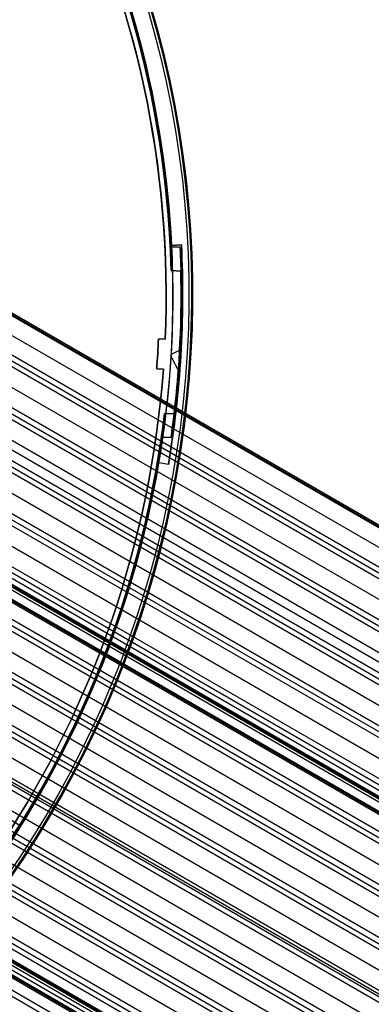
# Model space of a CAD drawing. Extents: x 12895 to 14339, y -6833 to -5581.
# Tile 60 of 79: x 13743 to 13796, y -6487 to -6340. Entities that reach past the tile are written whole.
import ezdxf

# ---------------------------------------------------------------- set-up
doc = ezdxf.new("R2010")
doc.units = 0
doc.layers.get('0').update_dxf_attribs({"linetype": 'CONTINUOUS'})
doc.layers.add('COLOR', color=7, linetype='CONTINUOUS')
doc.layers.add('LUZ', color=7, linetype='CONTINUOUS')

msp = doc.modelspace()

# ---------------------------------------------------------------- linework, layer by layer
for p, q in [((14334.81, -6726.24, 50.39), (13673.17, -6344.24, 50.39)), ((13673.26, -6344.09, 51.14), (14334.9, -6726.09, 51.14)), ((14334.98, -6725.94, 51.9), (13673.35, -6343.94, 51.9)), ((13671.91, -6346.44, 50.74), (14337.79, -6730.89, 50.74)), ((13670.64, -6348.64, 51.09), (14337.41, -6733.6, 51.09)), ((14336.69, -6734.98, 51.94), (13669.86, -6349.98, 51.94)), ((13670.25, -6349.31, 51.52), (14337.08, -6734.3, 51.52)), ((13668.53, -6352.29, 52.31), (14335.36, -6737.28, 52.31)), ((14334.03, -6739.58, 52.68), (13667.2, -6354.59, 52.68)), ((14331.29, -6744.34, 56), (13668.15, -6361.48, 56)), ((14330.6, -6745.53, 54.27), (13668.5, -6363.27, 54.27)), ((13668.99, -6364.45, 54.69), (14330.21, -6746.21, 54.69)), ((13683.15, -6364.69, 53.1), (14333.65, -6740.26, 53.1)), ((14329.82, -6746.88, 55.11), (13669.44, -6365.61, 55.11)), ((14333.26, -6740.93, 53.53), (13683.37, -6365.72, 53.53)), ((13681.88, -6367.93, 53.9), (14331.93, -6743.23, 53.9)), ((13670.52, -6369.3, 55.48), (14328.49, -6749.18, 55.48)), ((14327.16, -6751.49, 55.85), (13671.29, -6372.82, 55.85)), ((13671.52, -6373.85, 56.28), (14326.77, -6752.16, 56.28)), ((14326.38, -6752.83, 56.7), (13671.72, -6374.86, 56.7)), ((13672.1, -6378.15, 57.07), (14325.05, -6755.13, 57.07)), ((14323.73, -6757.44, 57.44), (13672.28, -6381.33, 57.44)), ((13672.33, -6382.25, 57.86), (14323.34, -6758.11, 57.86)), ((14322.95, -6758.78, 58.29), (13672.37, -6383.17, 58.29)), ((13672.69, -6384.24, 61.57), (14322.57, -6759.45, 61.57)), ((14322.57, -6759.45, 61.57), (13672.69, -6384.24, 61.57)), ((14322.4, -6759.74, 60.11), (13672.52, -6384.53, 60.11)), ((13672.6, -6384.38, 60.84), (14322.48, -6759.59, 60.84)), ((14322.19, -6760.09, 62.77), (13672.76, -6385.14, 62.77)), ((13672.27, -6386.18, 58.66), (14321.62, -6761.09, 58.66)), ((13672.41, -6386.72, 60.56), (14321.42, -6761.43, 60.56)), ((14321.51, -6761.28, 61.29), (13672.5, -6386.57, 61.29)), ((14321.59, -6761.13, 62.02), (13672.58, -6386.43, 62.02)), ((14321.59, -6761.13, 62.02), (13672.58, -6386.43, 62.02)), ((13671.93, -6389.96, 59.45), (14319.9, -6764.06, 59.45)), ((14320.29, -6763.39, 59.03), (13672.01, -6389.1, 59.03)), ((14319.51, -6764.73, 59.87), (13671.84, -6390.8, 59.87)), ((13671.35, -6393.59, 60.24), (14318.18, -6767.04, 60.24)), ((13670.55, -6397.09, 61.04), (14316.46, -6770.01, 61.04)), ((14316.85, -6769.34, 60.61), (13670.74, -6396.31, 60.61)), ((14316.08, -6770.69, 61.46), (13670.35, -6397.87, 61.46)), ((13669.53, -6400.47, 61.83), (14314.75, -6772.99, 61.83)), ((14313.42, -6775.29, 62.2), (13668.6, -6403, 62.2)), ((14312.64, -6776.64, 63.05), (13668.01, -6404.46, 63.05)), ((13668.31, -6403.74, 62.62), (14313.03, -6775.96, 62.62)), ((13666.89, -6406.88, 63.42), (14311.31, -6778.94, 63.42)), ((13663.47, -6412.85, 65), (14307.87, -6784.89, 65)), ((14306.54, -6787.19, 65.37), (13661.95, -6415.04, 65.37)), ((14305.77, -6788.54, 66.22), (13660.99, -6416.28, 66.22)), ((13661.47, -6415.66, 65.8), (14306.16, -6787.87, 65.8)), ((13677.05, -6416.72, 64.21), (14309.59, -6781.92, 64.21)), ((14309.73, -6781.68, 65.96), (13677.19, -6416.48, 65.96)), ((14309.98, -6781.24, 63.79), (13677.26, -6415.94, 63.79)), ((14309.2, -6782.59, 64.63), (13676.59, -6417.35, 64.63)), ((13659.28, -6418.36, 66.59), (14304.44, -6790.84, 66.59)), ((13656.88, -6420.94, 67.38), (14302.72, -6793.82, 67.38)), ((14303.11, -6793.15, 66.96), (13657.45, -6420.38, 66.96)), ((14302.33, -6794.49, 67.81), (13656.3, -6421.5, 67.81)), ((13654.27, -6423.4, 68.18), (14301, -6796.79, 68.18)), ((14299.67, -6799.1, 68.55), (13652.11, -6425.23, 68.55)), ((13649.23, -6426.95, 72.82), (14298.21, -6801.64, 72.82)), ((14015, -6638.13, 72.82), (13649.23, -6426.95, 72.82)), ((14298.9, -6800.44, 69.39), (13650.74, -6426.23, 69.39)), ((13651.43, -6425.73, 68.97), (14299.28, -6799.77, 68.97)), ((13647.23, -6428.43, 71.8), (14297.06, -6803.62, 71.8)), ((14297.15, -6803.47, 72.53), (13647.31, -6428.29, 72.53)), ((14297.23, -6803.32, 73.27), (13647.39, -6428.14, 73.27)), ((13648.36, -6427.93, 69.76), (14297.57, -6802.75, 69.76)), ((14297.83, -6802.29, 74.02), (13648.44, -6427.36, 74.02)), ((14298.04, -6801.93, 71.35), (13649.06, -6427.24, 71.35)), ((13649.15, -6427.1, 72.08), (14298.12, -6801.78, 72.08)), ((13645.02, -6429.96, 70.56), (14295.85, -6805.72, 70.56)), ((14296.24, -6805.05, 70.13), (13645.82, -6429.53, 70.13))]:
    msp.add_line(p, q)
at = {"layer": 'COLOR'}
for p, q in [((13766.18, -6373.56, -30.6), (13767.66, -6373.49, -30.6)), ((13766.18, -6373.56, -34.1), (13767.66, -6373.49, -34.1)), ((13767.66, -6373.49, -32.35), (13766.18, -6373.56, -32.35)), ((13766.18, -6373.56, -30.6), (13766.18, -6373.56, -34.1)), ((13766.92, -6373.53, -34.1), (13766.92, -6373.53, -30.6)), ((13767.66, -6373.49, -34.1), (13767.66, -6373.49, -30.6)), ((13764.23, -6387.55, -10.84), (13765.23, -6387.61, -11.27)), ((13764.23, -6387.55, -30.6), (13764.23, -6387.55, -10.84)), ((13764.23, -6387.55, -30.6), (13765.23, -6387.61, -30.6)), ((13765.23, -6387.61, -20.72), (13764.23, -6387.55, -20.72)), ((13764.73, -6387.58, -30.6), (13764.73, -6387.58, -11.06)), ((13765.23, -6387.61, -11.27), (13765.23, -6387.61, -30.6)), ((13764.11, -6389.8, -10.84), (13764.11, -6389.8, -30.6)), ((13767.41, -6392.71, -34.1), (13766.1, -6390.1, -34.1)), ((13767.64, -6389.14, -34.1), (13766.11, -6389.91, -34.1)), ((13767.59, -6390.01, -30.6), (13767.59, -6390.01, -34.1)), ((13764.96, -6392.1, -11.27), (13763.96, -6392.04, -10.84)), ((13763.96, -6392.04, -10.84), (13763.96, -6392.04, -30.6)), ((13764.96, -6392.1, -30.6), (13763.96, -6392.04, -30.6)), ((13763.96, -6392.04, -20.72), (13764.96, -6392.1, -20.72)), ((13764.46, -6392.07, -30.6), (13764.46, -6392.07, -11.06)), ((13764.96, -6392.1, -30.6), (13764.96, -6392.1, -11.27)), ((13764.26, -6406.17, -34.1), (13764.26, -6406.17, -30.6)), ((13765.72, -6406.41, -34.1), (13764.26, -6406.17, -34.1)), ((13765.72, -6406.41, -30.6), (13764.26, -6406.17, -30.6)), ((13765.72, -6406.41, -32.35), (13764.26, -6406.17, -32.35)), ((13764.99, -6406.29, -34.1), (13764.99, -6406.29, -30.6)), ((13765.72, -6406.41, -30.6), (13765.72, -6406.41, -34.1))]:
    msp.add_line(p, q, dxfattribs=at)
at = {"layer": 'COLOR', "extrusion": (0, 0, -1)}
for centre, radius, start, end in [((-13616.37, -6381.07, 10.54), 152.39, 333.3816, 153.3816), ((-13616.37, -6381.07, 20.93), 149, 124.2468, 182.5163), ((-13616.37, -6381.07, 10.54), 152.39, 153.3816, 333.3816), ((-13616.37, -6381.07, 30.6), 150, 153.3816, 177.1316), ((-13616.37, -6381.07, 33.2), 150, 153.3816, 177.1316), ((-13616.37, -6381.07, 34.1), 150, 177.1316, 189.6316), ((-13616.37, -6381.07, 30.6), 151.48, 177.1316, 189.6316), ((-13616.37, -6381.07, 32.35), 151.48, 177.1316, 189.6316), ((-13616.37, -6381.07, 20.72), 148, 182.5105, 184.2527), ((-13616.37, -6381.07, 20.93), 149, 184.2468, 242.5163), ((-13616.37, -6381.07, 30.6), 150, 189.6316, 237.1316), ((-13616.37, -6381.07, 33.2), 150, 189.6316, 237.1316)]:
    msp.add_arc(centre, radius, start, end, dxfattribs=at)
at = {"layer": 'COLOR'}
for centre, radius, start, end in [((13616.37, -6381.07, -35.8), 153, 26.6184, 206.6184), ((13616.37, -6381.07, -11.46), 153, 26.6184, 206.6184), ((13616.37, -6381.07, -23.63), 153, 26.6184, 206.6184), ((13616.37, -6381.07, -10.91), 152.83, 26.6184, 206.6184), ((13616.37, -6381.07, -35.8), 150, 26.6184, 206.6184), ((13616.37, -6381.07, -30.6), 149, 357.4837, 55.7532), ((13616.37, -6381.07, -11.46), 153, 206.6184, 26.6184), ((13616.37, -6381.07, -35.8), 153, 206.6184, 26.6184), ((13616.37, -6381.07, -23.63), 153, 206.6184, 26.6184), ((13616.37, -6381.07, -10.91), 152.83, 206.6184, 26.6184), ((13616.37, -6381.07, -35.8), 150, 206.6184, 26.6184), ((13616.37, -6381.07, -11.27), 149, 357.4837, 26.6184), ((13616.37, -6381.07, -34.1), 151.48, 350.3684, 2.8684), ((13616.37, -6381.07, -10.84), 148, 355.7473, 357.4895), ((13616.37, -6381.07, -30.6), 148, 355.7473, 357.4895), ((13616.37, -6381.07, -11.27), 149, 297.4837, 355.7532), ((13616.37, -6381.07, -30.6), 149, 297.4837, 355.7532)]:
    msp.add_arc(centre, radius, start, end, dxfattribs=at)
at = {"layer": 'LUZ'}
for p, q in [((13489.33, -6301.69, -34.05), (13743.41, -6460.45, -34.05)), ((13489.33, -6301.69, -32.55), (13743.41, -6460.45, -32.55)), ((13765.99, -6373.78, -32.55), (13767.45, -6373.83, -32.55)), ((13765.99, -6373.78, -34.05), (13767.45, -6373.83, -34.05)), ((13765.99, -6373.78, -34.05), (13765.99, -6373.78, -32.55)), ((13767.45, -6373.83, -33.3), (13765.99, -6373.78, -33.3)), ((13766.72, -6373.81, -34.05), (13766.72, -6373.81, -32.55)), ((13767.45, -6373.83, -34.05), (13767.45, -6373.83, -32.55)), ((13767.58, -6377.41, -32.55), (13766.12, -6377.33, -32.55)), ((13766.12, -6377.33, -32.55), (13766.12, -6377.33, -31.05)), ((13766.12, -6377.33, -31.05), (13767.58, -6377.41, -31.05)), ((13767.58, -6377.41, -31.8), (13766.12, -6377.33, -31.8)), ((13766.85, -6377.37, -32.55), (13766.85, -6377.37, -31.05)), ((13767.58, -6377.41, -32.55), (13767.58, -6377.41, -31.05)), ((13767.53, -6386.34, -32.55), (13767.53, -6386.34, -34.05)), ((13767.36, -6389.92, -32.55), (13767.36, -6389.92, -31.05)), ((13765.12, -6398.77, -34.05), (13765.12, -6398.77, -32.55)), ((13766.58, -6398.82, -32.55), (13765.12, -6398.77, -32.55)), ((13766.58, -6398.82, -34.05), (13765.12, -6398.77, -34.05)), ((13765.12, -6398.77, -33.3), (13766.58, -6398.82, -33.3)), ((13765.85, -6398.79, -34.05), (13765.85, -6398.79, -32.55)), ((13766.58, -6398.82, -34.05), (13766.58, -6398.82, -32.55)), ((13764.66, -6402.29, -32.55), (13764.66, -6402.29, -31.05)), ((13764.66, -6402.29, -32.55), (13766.11, -6402.37, -32.55)), ((13766.11, -6402.37, -31.05), (13764.66, -6402.29, -31.05)), ((13764.66, -6402.29, -31.8), (13766.11, -6402.37, -31.8)), ((13765.39, -6402.33, -32.55), (13765.39, -6402.33, -31.05)), ((13766.11, -6402.37, -32.55), (13766.11, -6402.37, -31.05)), ((13743.41, -6460.45, -32.55), (13743.41, -6460.45, -34.05))]:
    msp.add_line(p, q, dxfattribs=at)
at = {"layer": 'LUZ', "extrusion": (0, 0, -1)}
for centre, radius, start, end in [((-13616.37, -6381.07, 34.05), 149.8, 126.784, 177.2108), ((-13616.37, -6381.07, 33.3), 149.8, 126.784, 177.2108), ((-13616.37, -6381.07, 31.05), 149.8, 128.142, 178.5689), ((-13616.37, -6381.07, 32.55), 149.8, 128.142, 177.2108), ((-13616.37, -6381.07, 34.05), 151.25, 177.2568, 186.738), ((-13616.37, -6381.07, 33.3), 151.25, 177.2568, 186.738), ((-13616.37, -6381.07, 32.55), 151.25, 177.2568, 178.6149), ((-13616.37, -6381.07, 31.05), 151.25, 178.6149, 188.0961), ((-13616.37, -6381.07, 32.55), 151.25, 178.6149, 186.738), ((-13616.37, -6381.07, 33.3), 149.8, 186.784, 211.9974), ((-13616.37, -6381.07, 32.55), 149.8, 186.784, 188.142), ((-13616.37, -6381.07, 31.05), 149.8, 188.142, 238.5689), ((-13616.37, -6381.07, 32.55), 149.8, 188.142, 211.9974), ((-13616.37, -6381.07, 33.3), 149.8, 211.9974, 237.2108)]:
    msp.add_arc(centre, radius, start, end, dxfattribs=at)
at = {"layer": 'LUZ'}
for centre, radius, start, end in [((13616.37, -6381.07, -32.55), 149.8, 2.7892, 51.858), ((13616.37, -6381.07, -31.8), 149.8, 1.4311, 51.858), ((13616.37, -6381.07, -32.55), 149.8, 1.4311, 2.7892), ((13616.37, -6381.07, -31.8), 151.25, 351.9039, 1.3851), ((13616.37, -6381.07, -32.55), 151.25, 353.262, 1.3851), ((13616.37, -6381.07, -34.05), 149.8, 328.0026, 353.216), ((13616.37, -6381.07, -32.55), 151.25, 351.9039, 353.262), ((13616.37, -6381.07, -31.8), 149.8, 301.4311, 351.858), ((13616.37, -6381.07, -32.55), 149.8, 328.0026, 351.858)]:
    msp.add_arc(centre, radius, start, end, dxfattribs=at)

doc.saveas('drawing.dxf')
